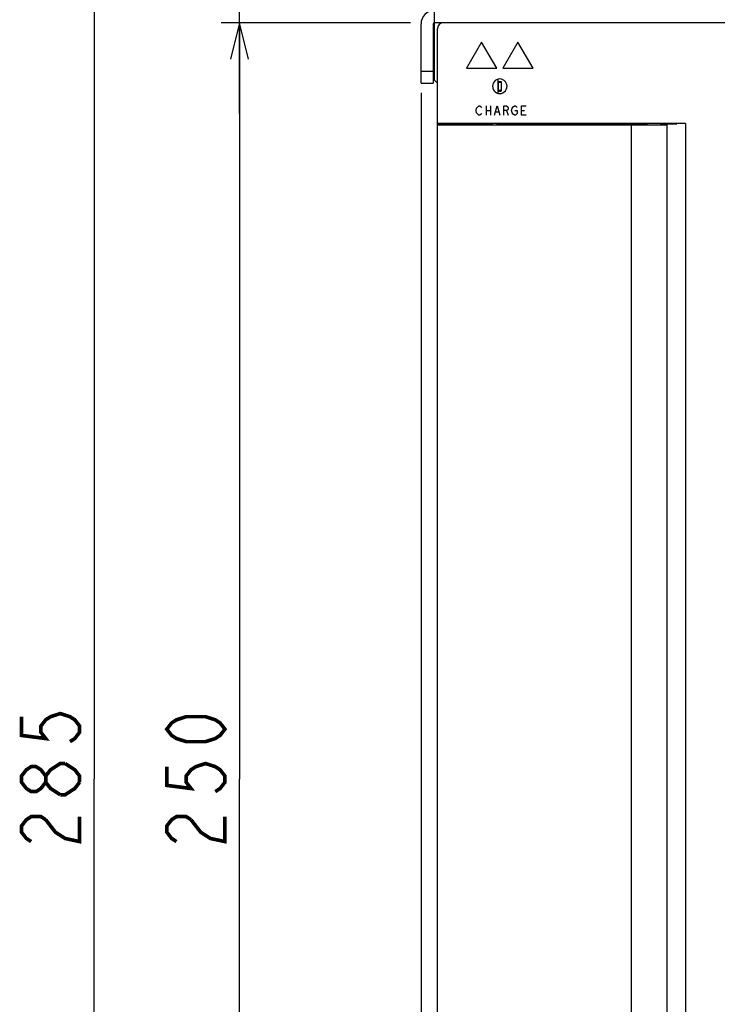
# Model space of a CAD drawing. Extents: x 97 to 1223, y 94 to 848.
# Tile 25 of 41: x 591 to 706, y 493 to 656. Entities that reach past the tile are written whole.
import ezdxf

# ---------------------------------------------------------------- set-up
doc = ezdxf.new("R2010")
doc.units = 0
doc.header["$LTSCALE"] = 69.3
doc.layers.get('0').update_dxf_attribs({"linetype": 'CONTINUOUS'})
for name, color, linetype in [('ALL_AXIS', 7, 'CONTINUOUS'), ('ALL_CURVE', 7, 'CONTINUOUS'), ('ALL_DIM', 7, 'CONTINUOUS'), ('ALL_FEATURES', 7, 'CONTINUOUS')]:
    doc.layers.add(name, color=color, linetype=linetype)
doc.dimstyles.get("Standard").update_dxf_attribs({"dimtxt": 2.5, "dimasz": 2.5, "dimexe": 1.25, "dimexo": 0.625, "dimtad": 1, "dimcen": 2.5, "dimazin": 3, "dimtfac": 1, "dimtmove": 0, "dimatfit": 3})

# ---------------------------------------------------------------- blocks, each defined once
blk = doc.blocks.new('_OPEN')
at = {"color": 0, "linetype": 'BYBLOCK'}
for p, q in [((0, 0), (-1, 0.25)), ((-1, -0.25), (0, 0)), ((-1, 0), (0, 0))]:
    blk.add_line(p, q, dxfattribs=at)
blk = doc.blocks.new('*D0')
at = {"layer": 'ALL_DIM', "color": 2, "linetype": 'CONTINUOUS'}
for p, q in [((654.28, 655), (624.3, 655)), ((627.3, 655), (627.3, 530)), ((627.3, 405), (627.3, 530)), ((656.92, 405), (624.3, 405))]:
    blk.add_line(p, q, dxfattribs=at)
at = {"layer": 'ALL_DIM', "color": 2, "linetype": 'CONTINUOUS', "xscale": 6, "yscale": 6, "zscale": 6}
for p, rotation in [((627.3, 655), 90), ((627.3, 405), 270)]:
    blk.add_blockref('_OPEN', p, dxfattribs=dict(at, rotation=rotation))
blk = doc.blocks.new('*D1')
at = {"layer": 'ALL_DIM', "color": 2, "linetype": 'CONTINUOUS'}
for p, q in [((656.85, 672.5), (600.3, 672.5)), ((603.3, 672.5), (603.3, 530)), ((603.3, 387.5), (603.3, 530)), ((656.6, 387.5), (600.3, 387.5))]:
    blk.add_line(p, q, dxfattribs=at)
at = {"layer": 'ALL_DIM', "color": 2, "linetype": 'CONTINUOUS', "xscale": 6, "yscale": 6, "zscale": 6}
for p, rotation in [((603.3, 672.5), 90), ((603.3, 387.5), 270)]:
    blk.add_blockref('_OPEN', p, dxfattribs=dict(at, rotation=rotation))
blk = doc.blocks.new('*D2')
at = {"layer": 'ALL_DIM', "color": 2, "linetype": 'CONTINUOUS'}
for p, q in [((657.3, 643.08), (657.3, 333.5)), ((772.7, 401.8), (772.7, 333.5)), ((657.3, 336.5), (715, 336.5)), ((772.7, 336.5), (715, 336.5))]:
    blk.add_line(p, q, dxfattribs=at)
at = {"layer": 'ALL_DIM', "color": 2, "linetype": 'CONTINUOUS', "xscale": 6, "yscale": 6, "zscale": 6, "rotation": 180}
blk.add_blockref('_OPEN', (657.3, 336.5), dxfattribs=at)
at = {"layer": 'ALL_DIM', "color": 2, "linetype": 'CONTINUOUS', "xscale": 6, "yscale": 6, "zscale": 6}
blk.add_blockref('_OPEN', (772.7, 336.5), dxfattribs=at)
blk = doc.blocks.new('*D15')
at = {"layer": 'ALL_DIM', "color": 2, "linetype": 'CONTINUOUS'}
for p, q in [((657.3, 643.39), (657.3, 354.5)), ((659.5, 386.5), (659.5, 354.5)), ((657.3, 357.5), (610.01, 357.5)), ((610.01, 357.5), (658.4, 357.5)), ((674.5, 357.5), (658.4, 357.5)), ((659.5, 357.5), (674.5, 357.5))]:
    blk.add_line(p, q, dxfattribs=at)
at = {"layer": 'ALL_DIM', "color": 2, "linetype": 'CONTINUOUS', "xscale": 6, "yscale": 6, "zscale": 6}
blk.add_blockref('_OPEN', (657.3, 357.5), dxfattribs=at)
at = {"layer": 'ALL_DIM', "color": 2, "linetype": 'CONTINUOUS', "xscale": 6, "yscale": 6, "zscale": 6, "rotation": 180}
blk.add_blockref('_OPEN', (659.5, 357.5), dxfattribs=at)
blk = doc.blocks.new('*D16')
at = {"layer": 'ALL_DIM', "color": 2, "linetype": 'CONTINUOUS'}
for p, q in [((627.3, 672.5), (627.3, 711.64)), ((627.3, 711.64), (627.3, 663.75)), ((658.5, 672.5), (624.3, 672.5)), ((627.3, 640), (627.3, 663.75)), ((655.55, 655), (624.3, 655)), ((627.3, 655), (627.3, 640))]:
    blk.add_line(p, q, dxfattribs=at)
at = {"layer": 'ALL_DIM', "color": 2, "linetype": 'CONTINUOUS', "xscale": 6, "yscale": 6, "zscale": 6}
for p, rotation in [((627.3, 672.5), 270), ((627.3, 655), 90)]:
    blk.add_blockref('_OPEN', p, dxfattribs=dict(at, rotation=rotation))

msp = doc.modelspace()

# ---------------------------------------------------------------- linework, layer by layer
at = {"layer": 'ALL_AXIS', "color": 7, "linetype": 'CONTINUOUS'}
for p, q in [((670.025, 645.15), (670.025, 643.85)), ((670.025, 645.15), (670.525, 645.15)), ((670.525, 645.15), (670.525, 643.85)), ((670.025, 643.85), (670.525, 643.85)), ((669, 638.286), (669, 638.1)), ((694.1, 638.1), (694.1, 638.3)), ((696.9, 638.1), (696.9, 638.323)), ((697.9, 638.1), (697.9, 462.6))]:
    msp.add_line(p, q, dxfattribs=at)
at = {"layer": 'ALL_CURVE', "color": 4, "linetype": 'CONTINUOUS'}
for p, q in [((667.3, 651.8), (664.8, 647.47)), ((669.8, 647.47), (667.3, 651.8)), ((673.3, 651.8), (670.8, 647.47)), ((675.8, 647.47), (673.3, 651.8)), ((664.8, 647.47), (669.8, 647.47)), ((670.8, 647.47), (675.8, 647.47)), ((666.476, 640.875), (666.659, 641.125)), ((666.659, 641.125), (666.843, 641.25)), ((666.843, 641.25), (667.027, 641.25)), ((667.027, 641.25), (667.211, 641.125)), ((667.211, 641.125), (667.303, 641)), ((668.038, 641.25), (668.038, 639.75)), ((668.773, 641.25), (668.773, 639.75)), ((669.416, 639.75), (669.875, 641.25)), ((669.875, 641.25), (670.334, 639.75)), ((670.977, 639.75), (670.977, 641.25)), ((670.977, 641.25), (671.437, 641.25)), ((671.437, 641.25), (671.621, 641.125)), ((671.621, 641.125), (671.712, 641)), ((672.356, 640.875), (672.539, 641.125)), ((672.539, 641.125), (672.723, 641.25)), ((672.723, 641.25), (672.907, 641.25)), ((672.907, 641.25), (673.091, 641.125)), ((673.091, 641.125), (673.183, 641)), ((673.918, 639.75), (673.918, 641.25)), ((673.918, 641.25), (674.653, 641.25)), ((666.384, 640.5), (666.476, 640.875)), ((666.476, 640.125), (666.384, 640.5)), ((666.659, 639.875), (666.476, 640.125)), ((666.843, 639.75), (666.659, 639.875)), ((667.027, 639.75), (666.843, 639.75)), ((667.211, 639.875), (667.027, 639.75)), ((667.303, 640), (667.211, 639.875)), ((668.038, 640.5), (668.773, 640.5)), ((669.599, 640.25), (670.151, 640.25)), ((671.437, 640.5), (670.977, 640.5)), ((671.621, 640.625), (671.437, 640.5)), ((671.437, 640.5), (671.712, 639.75)), ((671.712, 640.75), (671.621, 640.625)), ((671.712, 641), (671.712, 640.75)), ((672.264, 640.5), (672.356, 640.875)), ((672.356, 640.125), (672.264, 640.5)), ((672.539, 639.875), (672.356, 640.125)), ((672.723, 639.75), (672.539, 639.875)), ((672.907, 639.75), (672.723, 639.75)), ((672.815, 640.5), (673.183, 640.5)), ((673.091, 639.875), (672.907, 639.75)), ((673.183, 640), (673.091, 639.875)), ((673.183, 640.5), (673.183, 640)), ((673.918, 640.5), (674.377, 640.5)), ((674.653, 639.75), (673.918, 639.75))]:
    msp.add_line(p, q, dxfattribs=at)
at = {"layer": 'ALL_DIM', "color": 2, "linetype": 'CONTINUOUS', "const_width": 0.6}
for points in [[(591.3, 540.32), (591.3, 537.224), (595.3, 536.708), (594.5, 537.74), (594.5, 538.772), (595.3, 539.804), (596.1, 540.32), (597.7, 540.836), (599.3, 540.32), (600.1, 539.804), (600.9, 538.772), (600.9, 537.74), (600.1, 536.708), (599.3, 536.192)], [(624.9, 538.256), (624.1, 537.224), (623.3, 536.708), (621.7, 536.192), (618.5, 536.192), (616.9, 536.708), (616.1, 537.224), (615.3, 538.256), (616.1, 539.288), (616.9, 539.804), (618.5, 540.32), (621.7, 540.32), (623.3, 539.804), (624.1, 539.288), (624.9, 538.256)], [(595.3, 529.484), (594.5, 528.452), (593.7, 527.936), (592.9, 527.936), (592.1, 528.452), (591.3, 529.484), (591.3, 530.516), (592.1, 531.548), (592.9, 532.064), (593.7, 532.064), (594.5, 531.548), (595.3, 530.516)], [(597.7, 527.42), (596.1, 528.452), (595.3, 529.484), (595.3, 530.516), (596.1, 531.548), (596.9, 532.064), (597.7, 532.58), (598.5, 532.58)], [(598.5, 532.58), (600.1, 531.548), (600.9, 530.516), (600.9, 529.484)], [(615.3, 532.064), (615.3, 528.968), (619.3, 528.452), (618.5, 529.484), (618.5, 530.516), (619.3, 531.548), (620.1, 532.064), (621.7, 532.58), (623.3, 532.064), (624.1, 531.548), (624.9, 530.516), (624.9, 529.484), (624.1, 528.452), (623.3, 527.936)], [(600.9, 529.484), (600.1, 528.452), (599.3, 527.936), (598.5, 527.42), (597.7, 527.42)], [(592.9, 519.68), (592.1, 520.196), (591.3, 521.228), (591.3, 522.26), (592.1, 523.292), (592.9, 523.808), (594.5, 523.808), (595.3, 523.292)], [(595.3, 523.292), (596.9, 521.228), (598.5, 520.196), (600.9, 519.68), (600.9, 523.808)], [(616.9, 519.68), (616.1, 520.196), (615.3, 521.228), (615.3, 522.26), (616.1, 523.292), (616.9, 523.808), (618.5, 523.808), (619.3, 523.292)], [(619.3, 523.292), (620.9, 521.228), (622.5, 520.196), (624.9, 519.68), (624.9, 523.808)]]:
    msp.add_lwpolyline(points, dxfattribs=at)
at = {"layer": 'ALL_FEATURES', "color": 3, "linetype": 'CONTINUOUS'}
for p, q in [((659.5, 645.5), (659.5, 670.5)), ((659.3, 654.8), (659.3, 645)), ((661, 655), (659.5, 655)), ((659.5, 645.5), (660, 645))]:
    msp.add_line(p, q, dxfattribs=at)
at = {"layer": 'ALL_FEATURES', "color": 7, "linetype": 'CONTINUOUS'}
for p, q in [((657.3, 645), (657.3, 654.8)), ((715, 655), (661, 655)), ((660, 406), (660, 654)), ((657.3, 647), (659.3, 647)), ((657.3, 645), (659.3, 645)), ((670, 645.659), (670, 643.341)), ((670, 645.3), (670.55, 645.3)), ((670.55, 645.3), (670.55, 643.7)), ((670, 643.7), (670.55, 643.7)), ((660, 638.309), (669, 638.309)), ((660.036, 462.6), (660.036, 638.1)), ((660.036, 638.1), (697.9, 638.1)), ((701.003, 638.361), (660.777, 638.361)), ((669, 638.286), (667.7, 638.309)), ((668.2, 638.1), (668.2, 638.3)), ((668.4, 638.297), (668.4, 638.1)), ((669, 638.309), (669, 638.286)), ((669.778, 638.326), (692.334, 638.326)), ((692, 638.1), (692, 462.6)), ((693.427, 638.263), (693.334, 638.309)), ((693.427, 638.263), (693.427, 638.1)), ((696.9, 638.276), (699.508, 638.23)), ((699.508, 638.324), (697.548, 638.324)), ((701.003, 638.361), (699.508, 638.324)), ((699.508, 638.23), (699.508, 638.324)), ((701.003, 638.361), (701.003, 462.339))]:
    msp.add_line(p, q, dxfattribs=at)
for points in [[(671.503, 644.5), (671.472, 644.767), (671.383, 645.022), (671.241, 645.248), (671.05, 645.44), (670.823, 645.582), (670.568, 645.671), (670.301, 645.701), (670.034, 645.671), (669.78, 645.582), (669.553, 645.44), (669.362, 645.248), (669.219, 645.022), (669.13, 644.767), (669.1, 644.5)], [(669.1, 644.5), (669.13, 644.233), (669.219, 643.978), (669.362, 643.752), (669.553, 643.56), (669.78, 643.418), (670.034, 643.329), (670.301, 643.299), (670.568, 643.329), (670.823, 643.418), (671.05, 643.56), (671.241, 643.752), (671.383, 643.978), (671.472, 644.233), (671.503, 644.5)], [(660.777, 638.361), (660.566, 638.359), (660.377, 638.357), (660.218, 638.355), (660.099, 638.351), (660.025, 638.348), (660, 638.344)], [(669.099, 638.316), (669.025, 638.313), (669, 638.309)], [(669.778, 638.326), (669.566, 638.324), (669.377, 638.322), (669.218, 638.32), (669.099, 638.316)], [(692.334, 638.326), (692.552, 638.326), (692.759, 638.325), (692.946, 638.323), (693.104, 638.32), (693.224, 638.317), (693.302, 638.313), (693.334, 638.309)], [(694.1, 638.257), (693.781, 638.259), (693.427, 638.263)], [(693.95, 638.3), (693.97, 638.304), (694.058, 638.31), (694.213, 638.315), (694.427, 638.32), (694.692, 638.323)], [(694.1, 638.289), (694.007, 638.293), (693.953, 638.298), (693.95, 638.3)]]:
    msp.add_lwpolyline(points, dxfattribs=at)
for centre, radius in [((659.5, 654.8), 2.2), ((661, 654), 1)]:
    msp.add_arc(centre, radius, 90, 180, dxfattribs=at)
at = {"layer": 'ALL_FEATURES', "color": 3, "linetype": 'CONTINUOUS'}
msp.add_arc((659.5, 654.8), 0.2, 90, 180, dxfattribs=at)

# ---------------------------------------------------------------- dimensions: what is measured, and where the dimension line sits
at = {"layer": 'ALL_DIM', "color": 2, "linetype": 'CONTINUOUS'}
for base, p1, p2, angle, picture, middle in [((627.3, 655), (658.5, 672.5), (655.549, 655), 270, '*D16', (624.9, 678.613)), ((603.3, 387.5), (656.853, 672.5), (656.6, 387.5), 270, '*D1', (600.9, 517.616)), ((627.3, 405), (654.278, 655), (656.924, 405), 270, '*D0', (624.9, 517.616)), ((657.3, 357.5), (659.5, 386.5), (657.3, 643.39), 180, '*D15', (610.011, 359.9)), ((657.3, 336.5), (772.7, 401.8), (657.3, 643.075), 180, '*D2', (702.616, 338.9))]:
    dim = msp.add_linear_dim(base=base, p1=p1, p2=p2, angle=angle, dimstyle='Standard', dxfattribs=at)
    dim.commit()
    dim.dimension.update_dxf_attribs({"geometry": picture, "text_midpoint": middle, "dimtype": 128})

doc.saveas('drawing.dxf')
